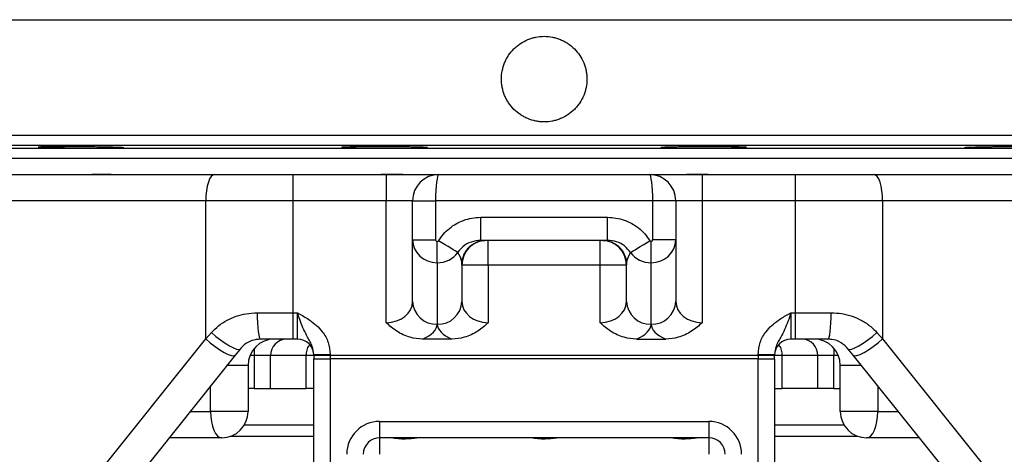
# Model space of a CAD drawing. Header units: millimetres. Extents: x 1452 to 2791, y 499 to 3301.
# Tile 4 of 38: x 1868 to 2167, y 1534 to 1666. Entities that reach past the tile are written whole.
import ezdxf

# ---------------------------------------------------------------- set-up
doc = ezdxf.new("R2010")
doc.units = ezdxf.units.MM

msp = doc.modelspace()

# ---------------------------------------------------------------- linework, layer by layer
at = {"color": 1, "linetype": 'Continuous', "lineweight": 25}
for p, q in [((1672.41, 1666.49), (2382.41, 1666.49)), ((1672.41, 1631.38), (2382.41, 1631.38)), ((1675.36, 1628.38), (2379.46, 1628.38)), ((1731.11, 1627.41), (2323.71, 1627.41)), ((1939.41, 1564.44), (1937.99, 1564.44)), ((1957.41, 1564.44), (1955.11, 1564.44)), ((2099.71, 1564.44), (2097.41, 1564.44)), ((2116.82, 1564.44), (2115.41, 1564.44)), ((1937.41, 1561.44), (1931.01, 1561.44)), ((2123.81, 1561.44), (2117.41, 1561.44)), ((1926.03, 1547.44), (1926.03, 1555.21)), ((2128.79, 1555.21), (2128.79, 1547.44)), ((1919.81, 1547.44), (1926.03, 1547.44)), ((2128.79, 1547.44), (2135.01, 1547.44)), ((1936.32, 1543.4), (1957.41, 1543.4)), ((2097.41, 1543.4), (2118.5, 1543.4)), ((1957.41, 1539.86), (1931.99, 1539.86)), ((2122.82, 1539.86), (2097.41, 1539.86))]:
    msp.add_line(p, q, dxfattribs=at)
at = {"color": 7, "linetype": 'Continuous', "lineweight": 25}
for p, q in [((1734.91, 1624.44), (2319.91, 1624.44)), ((1734.91, 1624.44), (2027.41, 1624.44)), ((2027.41, 1624.44), (2319.91, 1624.44)), ((1738.77, 1619.44), (1927.22, 1619.44)), ((1927.22, 1619.44), (1951, 1619.44)), ((1951, 1619.44), (1951, 1611.44)), ((1951, 1619.44), (1979.41, 1619.44)), ((1979.41, 1619.44), (1979.41, 1611.44)), ((1979.41, 1619.44), (1995.41, 1619.44)), ((1995.41, 1619.44), (2059.41, 1619.44)), ((2059.41, 1619.44), (2075.41, 1619.44)), ((2075.41, 1619.44), (2075.41, 1611.44)), ((2075.41, 1619.44), (2103.81, 1619.44)), ((2103.81, 1611.44), (2103.81, 1619.44)), ((2103.81, 1619.44), (2127.6, 1619.44)), ((2127.6, 1619.44), (2316.05, 1619.44)), ((1924.58, 1611.44), (1737.41, 1611.44)), ((1924.58, 1569.5), (1924.58, 1611.44)), ((1951, 1611.44), (1924.58, 1611.44)), ((1951, 1611.44), (1951, 1577.44)), ((1979.41, 1611.44), (1951, 1611.44)), ((1987.41, 1611.44), (1979.41, 1611.44)), ((1979.41, 1574.44), (1979.41, 1611.44)), ((1987.41, 1611.44), (1994.41, 1611.44)), ((1987.41, 1599.64), (1987.41, 1611.44)), ((1994.41, 1611.44), (1994.41, 1599.64)), ((2060.41, 1611.44), (1994.41, 1611.44)), ((2067.41, 1611.44), (2060.41, 1611.44)), ((2060.41, 1599.64), (2060.41, 1611.44)), ((2067.41, 1611.44), (2067.41, 1599.64)), ((2075.41, 1611.44), (2067.41, 1611.44)), ((2075.41, 1611.44), (2075.41, 1574.44)), ((2103.81, 1611.44), (2075.41, 1611.44)), ((2103.81, 1577.44), (2103.81, 1611.44)), ((2130.24, 1611.44), (2103.81, 1611.44)), ((2130.24, 1611.44), (2130.24, 1569.5)), ((2317.41, 1611.44), (2130.24, 1611.44)), ((2008.11, 1599.44), (2008.11, 1606.44)), ((2008.11, 1606.44), (2046.7, 1606.44)), ((2046.7, 1599.44), (2046.7, 1606.44)), ((1987.41, 1599.64), (1994.41, 1599.64)), ((1987.41, 1580.89), (1987.41, 1599.64)), ((1994.91, 1592.64), (1994.91, 1599.1)), ((2046.7, 1599.44), (2008.11, 1599.44)), ((2010.41, 1591.94), (2010.41, 1599.44)), ((2044.41, 1591.94), (2044.41, 1599.44)), ((2059.91, 1592.64), (2059.91, 1599.1)), ((2067.41, 1599.64), (2060.41, 1599.64)), ((2067.41, 1599.64), (2067.41, 1580.89)), ((1994.91, 1592.64), (1994.91, 1573.97)), ((2002.41, 1592.05), (2002.35, 1592.82)), ((2002.41, 1592.05), (2002.41, 1580.89)), ((2010.41, 1591.94), (2002.41, 1591.94)), ((2010.41, 1591.94), (2010.41, 1574.44)), ((2044.41, 1591.94), (2010.41, 1591.94)), ((2052.41, 1591.94), (2044.41, 1591.94)), ((2044.41, 1574.44), (2044.41, 1591.94)), ((2052.47, 1592.82), (2052.41, 1592.05)), ((2052.41, 1592.05), (2052.41, 1592.07)), ((2052.41, 1580.89), (2052.41, 1592.05)), ((2059.91, 1573.97), (2059.91, 1592.64)), ((1940.17, 1577.44), (1951, 1577.44)), ((1951, 1577.44), (1952.41, 1577.44)), ((1951, 1577.44), (1951, 1569.44)), ((1952.41, 1569.44), (1952.41, 1577.44)), ((2102.41, 1577.44), (2102.41, 1569.44)), ((2102.41, 1577.44), (2103.81, 1577.44)), ((2103.81, 1577.44), (2114.65, 1577.44)), ((2103.81, 1569.44), (2103.81, 1577.44)), ((1924.58, 1569.5), (1926.29, 1571.43)), ((2128.53, 1571.43), (2130.24, 1569.5)), ((1737.41, 1335.55), (1924.58, 1569.5)), ((1951, 1569.44), (1941.25, 1569.44)), ((1952.41, 1569.44), (1951, 1569.44)), ((1999.37, 1569.44), (1990.44, 1569.44)), ((2055.44, 1569.44), (2064.37, 1569.44)), ((2103.81, 1569.44), (2102.41, 1569.44)), ((2113.56, 1569.44), (2103.81, 1569.44)), ((2130.24, 1569.5), (2317.41, 1335.55)), ((1935.01, 1566.43), (1933.47, 1564.51)), ((2121.35, 1564.51), (2119.81, 1566.43)), ((1933.47, 1564.51), (1746.3, 1330.55)), ((1944.26, 1564.44), (1939.41, 1564.44)), ((1939.41, 1554.44), (1939.41, 1564.44)), ((1944.26, 1554.44), (1944.26, 1564.44)), ((1955.11, 1564.44), (1944.26, 1564.44)), ((1955.11, 1554.44), (1955.11, 1564.44)), ((1957.41, 1564.79), (1962.41, 1564.79)), ((1957.41, 1564.44), (1957.41, 1564.79)), ((1962.41, 1564.44), (1957.41, 1564.44)), ((1957.41, 1563.44), (1962.41, 1563.44)), ((1957.41, 1486.07), (1957.41, 1563.44)), ((1962.41, 1564.79), (1962.41, 1564.44)), ((2092.41, 1564.44), (1962.41, 1564.44)), ((1962.41, 1564.44), (1962.41, 1563.44)), ((1962.41, 1563.44), (1962.41, 1486.07)), ((2092.41, 1563.44), (1962.41, 1563.44)), ((2092.41, 1564.79), (2097.41, 1564.79)), ((2092.41, 1564.44), (2092.41, 1564.79)), ((2097.41, 1564.44), (2092.41, 1564.44)), ((2092.41, 1564.44), (2092.41, 1563.44)), ((2092.41, 1486.07), (2092.41, 1563.44)), ((2092.41, 1563.44), (2097.41, 1563.44)), ((2097.41, 1564.79), (2097.41, 1564.44)), ((2097.41, 1563.44), (2097.41, 1486.07)), ((2110.55, 1564.44), (2099.71, 1564.44)), ((2099.71, 1554.44), (2099.71, 1564.44)), ((2115.41, 1564.44), (2110.55, 1564.44)), ((2110.55, 1554.44), (2110.55, 1564.44)), ((2115.41, 1554.44), (2115.41, 1564.44)), ((2308.52, 1330.55), (2121.35, 1564.51)), ((1937.41, 1561.44), (1937.41, 1547.44)), ((2117.41, 1547.44), (2117.41, 1561.44)), ((1939.41, 1554.44), (1937.41, 1554.44)), ((1939.41, 1554.44), (1944.26, 1554.44)), ((1944.26, 1554.44), (1955.11, 1554.44)), ((1957.41, 1554.44), (1955.11, 1554.44)), ((2097.41, 1554.44), (2099.71, 1554.44)), ((2110.55, 1554.44), (2099.71, 1554.44)), ((2115.41, 1554.44), (2110.55, 1554.44)), ((2115.41, 1554.44), (2117.41, 1554.44)), ((1937.41, 1547.44), (1926.03, 1547.44)), ((2128.79, 1547.44), (2117.41, 1547.44)), ((1977.41, 1544.44), (2077.41, 1544.44)), ((1977.41, 1544.44), (1977.41, 1539.44)), ((2077.41, 1544.44), (2077.41, 1539.44)), ((1929.41, 1539.44), (1913.41, 1539.44)), ((2077.41, 1539.44), (1977.41, 1539.44)), ((1977.41, 1539.44), (1977.41, 1534.44)), ((2077.41, 1539.44), (2077.41, 1534.44)), ((2141.41, 1539.44), (2125.41, 1539.44))]:
    msp.add_line(p, q, dxfattribs=at)
at = {"color": 7, "linetype": 'Continuous', "lineweight": 25, "flags": 128}
for points in [[(1927.22, 1619.44), (1926.7, 1619.28), (1926.21, 1618.83), (1925.75, 1618.09), (1925.35, 1617.09), (1925.02, 1615.88), (1924.78, 1614.5), (1924.63, 1613), (1924.58, 1611.44)], [(2130.24, 1611.44), (2130.19, 1613), (2130.04, 1614.5), (2129.8, 1615.88), (2129.47, 1617.09), (2129.07, 1618.09), (2128.61, 1618.83), (2128.11, 1619.28), (2127.6, 1619.44)], [(2001.15, 1595.77), (2000.86, 1595.95), (2000.4, 1596.23), (1999.8, 1596.6), (1999.07, 1597.05), (1998.23, 1597.56), (1997.31, 1598.13), (1996.33, 1598.73), (1995.32, 1599.34)], [(2053.66, 1595.77), (2053.96, 1595.95), (2054.42, 1596.23), (2055.02, 1596.6), (2055.75, 1597.05), (2056.59, 1597.56), (2057.51, 1598.13), (2058.49, 1598.73), (2059.49, 1599.34)], [(2052.41, 1592.05), (2052.29, 1593.4), (2052.28, 1593.42)], [(1940.17, 1577.44), (1940.19, 1575.87), (1940.25, 1574.37), (1940.35, 1572.99), (1940.49, 1571.78), (1940.65, 1570.78), (1940.84, 1570.04), (1941.04, 1569.59), (1941.25, 1569.44)], [(2113.56, 1569.44), (2113.77, 1569.59), (2113.98, 1570.04), (2114.17, 1570.78), (2114.33, 1571.78), (2114.46, 1572.99), (2114.56, 1574.37), (2114.63, 1575.87), (2114.65, 1577.44)], [(1926.29, 1571.43), (1927.66, 1570.27), (1929.09, 1569.17), (1930.5, 1568.19), (1931.82, 1567.37), (1932.99, 1566.76), (1933.94, 1566.39), (1934.62, 1566.28), (1935.01, 1566.43)], [(2119.81, 1566.43), (2120.19, 1566.28), (2120.88, 1566.39), (2121.83, 1566.76), (2122.99, 1567.37), (2124.32, 1568.19), (2125.73, 1569.17), (2127.16, 1570.27), (2128.53, 1571.43)], [(1924.58, 1569.5), (1925.95, 1568.33), (1927.39, 1567.22), (1928.83, 1566.22), (1930.18, 1565.4), (1931.37, 1564.79), (1932.35, 1564.43), (1933.06, 1564.33), (1933.47, 1564.51)], [(2121.35, 1564.51), (2121.76, 1564.33), (2122.47, 1564.43), (2123.44, 1564.79), (2124.64, 1565.4), (2125.99, 1566.22), (2127.42, 1567.22), (2128.86, 1568.33), (2130.24, 1569.5)], [(1926.03, 1547.44), (1926.09, 1545.87), (1926.28, 1544.37), (1926.6, 1542.99), (1927.02, 1541.78), (1927.53, 1540.78), (1928.11, 1540.04), (1928.75, 1539.59), (1929.41, 1539.44)], [(2125.41, 1539.44), (2126.07, 1539.59), (2126.7, 1540.04), (2127.29, 1540.78), (2127.8, 1541.78), (2128.22, 1542.99), (2128.53, 1544.37), (2128.72, 1545.87), (2128.79, 1547.44)]]:
    msp.add_lwpolyline(points, dxfattribs=at)
at = {"color": 7, "linetype": 'Continuous', "lineweight": 25}
for centre, radius, start, end in [((1995.41, 1611.44), 8, 90, 180), ((2059.41, 1611.44), 8, 0, 90), ((2009.79, 1591.94), 7.49, 90.0293, 173.2992), ((2009.91, 1591.94), 7.5, 91.3456, 180.3256), ((2044.91, 1591.94), 7.5, 0, 90), ((2045.03, 1591.94), 7.49, 6.7008, 89.9707), ((1994.63, 1581.19), 7.23, 182.3828, 272.1984), ((1995.19, 1581.19), 7.23, 267.8016, 357.6172), ((2059.63, 1581.19), 7.23, 182.3828, 272.1984), ((2060.19, 1581.19), 7.23, 267.8016, 357.6172), ((1945.41, 1561.44), 8, 90, 180), ((1949.15, 1564.55), 4.88, 91.4741, 181.3998), ((1952.41, 1564.44), 5, 0, 90), ((2102.41, 1564.44), 5, 90, 180), ((2105.67, 1564.55), 4.88, 358.6002, 88.5259), ((2109.41, 1561.44), 8, 0, 90), ((1962.41, 1563.44), 5, 168.463, 180), ((2092.41, 1563.44), 5, 0, 11.537), ((1929.41, 1547.44), 8, 270, 0), ((2125.41, 1547.44), 8, 180, 270), ((1977.41, 1534.44), 10, 90, 180), ((2077.41, 1534.44), 10, 0, 90), ((1977.41, 1534.44), 5, 90, 180), ((2077.41, 1534.44), 5, 0, 90)]:
    msp.add_arc(centre, radius, start, end, dxfattribs=at)
at = {"color": 1, "linetype": 'Continuous', "lineweight": 25}
for centre, start, end in [((1922.18, 1564.49), 359.8139, 6.9641), ((2132.64, 1564.49), 173.0359, 180.1861)]:
    msp.add_arc(centre, 17.23, start, end, dxfattribs=at)
at = {"color": 7, "linetype": 'Continuous', "lineweight": 25}
for centre, major_axis, ratio, start_param, end_param in [((1995.41, 1611.44), (0, 8), 0.125, 0, 1.570796), ((2059.41, 1611.44), (0, 8), 0.125, 4.712389, 6.283185), ((1994.91, 1599.64), (7.5, 0), 0.933761, 3.141593, 4.712389), ((1994.91, 1599.64), (0, 0.542), 0.923077, 1.570796, 3.141593), ((1994.91, 1599.64), (0, -0.542), 0.923077, 0, 0.984224), ((2059.91, 1599.64), (0, 0.542), 0.923077, 2.157369, 3.141593), ((2059.91, 1599.64), (0, -0.542), 0.923077, 0, 1.570796), ((2059.91, 1599.64), (7.5, 0), 0.933761, 4.712389, 6.283185), ((1994.91, 1599.64), (7.5, 0), 0.933761, 4.712389, 5.696613), ((1994.91, 1591.94), (7.5, 0), 0.923077, 0.1275, 0.586573), ((2059.91, 1591.94), (7.5, 0), 0.923077, 2.55502, 3.014092), ((2059.91, 1599.64), (7.5, 0), 0.933761, 3.728165, 4.712389), ((1979.41, 1580.89), (8, 0), 0.807292, 4.712389, 6.283185), ((2010.41, 1580.89), (8, 0), 0.807292, 3.141593, 4.712389), ((2044.41, 1580.89), (8, 0), 0.807292, 4.712389, 6.283185), ((2075.41, 1580.89), (8, 0), 0.807292, 3.141593, 4.712389), ((1979.41, 1573.97), (15.5, 0), 0.416667, 5.504656, 6.283185), ((2010.41, 1573.97), (15.5, 0), 0.416667, 3.141593, 3.920122), ((2044.41, 1573.97), (15.5, 0), 0.416667, 5.504656, 6.283185), ((2075.41, 1573.97), (15.5, 0), 0.416667, 3.141593, 3.920122)]:
    msp.add_ellipse(centre, major_axis=major_axis, ratio=ratio, start_param=start_param, end_param=end_param, dxfattribs=at)
for points, knots in [([(2027.41, 1661.44), (2026.55, 1661.44), (2025.7, 1661.35), (2024.46, 1661.1), (2024.05, 1661), (2023.23, 1660.75), (2022.82, 1660.61), (2021.64, 1660.12), (2020.9, 1659.72), (2019.84, 1659.01), (2019.49, 1658.76), (2018.83, 1658.21), (2018.51, 1657.93), (2017.62, 1657.03), (2017.08, 1656.37), (2016.36, 1655.31), (2016.14, 1654.94), (2015.74, 1654.19), (2015.38, 1653.42), (2015.09, 1652.62), (2014.85, 1651.81), (2014.74, 1651.39), (2014.49, 1650.13), (2014.41, 1649.29), (2014.41, 1648.02), (2014.43, 1647.59), (2014.51, 1646.74), (2014.58, 1646.32), (2014.82, 1645.07), (2015.07, 1644.26), (2015.56, 1643.08), (2015.74, 1642.69), (2016.14, 1641.93), (2016.36, 1641.57), (2017.07, 1640.51), (2017.6, 1639.85), (2018.82, 1638.64), (2019.48, 1638.1), (2020.53, 1637.4), (2020.89, 1637.18), (2021.65, 1636.77), (2022.04, 1636.59), (2023.22, 1636.1), (2024.03, 1635.85), (2025.28, 1635.6), (2025.7, 1635.54), (2026.55, 1635.46), (2026.98, 1635.44), (2028.25, 1635.44), (2029.1, 1635.52), (2030.35, 1635.77), (2030.77, 1635.87), (2031.59, 1636.12), (2032.38, 1636.4), (2033.15, 1636.76), (2033.9, 1637.16), (2034.27, 1637.38), (2035.34, 1638.1), (2035.99, 1638.64), (2036.89, 1639.53), (2037.18, 1639.85), (2037.72, 1640.51), (2037.98, 1640.85), (2038.69, 1641.91), (2039.09, 1642.66), (2039.58, 1643.84), (2039.72, 1644.24), (2039.97, 1645.06), (2040.07, 1645.47), (2040.32, 1646.72), (2040.41, 1647.57), (2040.41, 1648.85), (2040.39, 1649.28), (2040.31, 1650.12), (2040.24, 1650.54), (2040.08, 1651.37), (2039.98, 1651.79), (2039.73, 1652.6), (2039.59, 1653.01), (2039.1, 1654.19), (2038.7, 1654.94), (2037.76, 1656.35), (2037.21, 1657.02), (2036.01, 1658.22), (2035.35, 1658.76), (2034.29, 1659.47), (2033.92, 1659.69), (2033.17, 1660.1), (2032.4, 1660.46), (2031.61, 1660.75), (2030.79, 1660.99), (2030.38, 1661.1), (2029.12, 1661.35), (2028.27, 1661.44), (2027.41, 1661.44)], [0, 0, 0, 0, 0.03125, 0.03125, 0.046875, 0.046875, 0.0625, 0.0625, 0.09375, 0.09375, 0.109375, 0.109375, 0.125, 0.125, 0.15625, 0.15625, 0.171875, 0.171875, 0.1875, 0.203125, 0.203125, 0.21875, 0.21875, 0.25, 0.25, 0.265625, 0.265625, 0.28125, 0.28125, 0.3125, 0.3125, 0.328125, 0.328125, 0.34375, 0.34375, 0.375, 0.375, 0.40625, 0.40625, 0.421875, 0.421875, 0.4375, 0.4375, 0.46875, 0.46875, 0.484375, 0.484375, 0.5, 0.5, 0.53125, 0.53125, 0.546875, 0.546875, 0.5625, 0.578125, 0.578125, 0.59375, 0.59375, 0.625, 0.625, 0.640625, 0.640625, 0.65625, 0.65625, 0.6875, 0.6875, 0.703125, 0.703125, 0.71875, 0.71875, 0.75, 0.75, 0.765625, 0.765625, 0.78125, 0.78125, 0.796875, 0.796875, 0.8125, 0.8125, 0.84375, 0.84375, 0.875, 0.875, 0.90625, 0.90625, 0.921875, 0.921875, 0.9375, 0.953125, 0.953125, 0.96875, 0.96875, 1, 1, 1, 1]), ([(1895.87, 1627.43), (1895.32, 1627.43), (1894.24, 1627.42), (1892.33, 1627.42), (1890.28, 1627.43), (1888.12, 1627.44), (1885.92, 1627.45), (1883.74, 1627.48), (1881.65, 1627.51), (1879.69, 1627.54), (1877.94, 1627.57), (1876.43, 1627.61), (1875.22, 1627.65), (1874.32, 1627.69), (1873.79, 1627.72), (1873.61, 1627.76), (1873.81, 1627.79), (1874.37, 1627.82), (1875.28, 1627.84), (1876.51, 1627.86), (1878.04, 1627.87), (1879.8, 1627.88), (1881.77, 1627.88), (1883.87, 1627.87), (1886.05, 1627.86), (1888.25, 1627.84), (1890.4, 1627.82), (1892.45, 1627.79), (1894.33, 1627.76), (1896, 1627.72), (1897.4, 1627.69), (1898.5, 1627.65), (1899.26, 1627.61), (1899.67, 1627.57), (1899.7, 1627.54), (1899.37, 1627.5), (1898.67, 1627.48), (1897.57, 1627.45), (1896.47, 1627.44), (1895.87, 1627.43)], [0, 0, 0, 0, 0.026841, 0.053682, 0.080524, 0.107365, 0.134207, 0.161048, 0.187893, 0.214737, 0.241586, 0.268435, 0.295286, 0.322139, 0.348993, 0.375846, 0.402698, 0.429551, 0.4564, 0.483249, 0.510094, 0.536939, 0.563782, 0.590624, 0.617466, 0.644308, 0.671151, 0.697995, 0.724842, 0.751689, 0.77854, 0.80539, 0.832243, 0.859096, 0.88595, 0.912803, 0.939654, 0.966505, 1, 1, 1, 1]), ([(1988.11, 1627.47), (1987.57, 1627.46), (1986.48, 1627.45), (1984.57, 1627.43), (1982.52, 1627.42), (1980.36, 1627.42), (1978.16, 1627.43), (1975.98, 1627.44), (1973.89, 1627.46), (1971.94, 1627.48), (1970.18, 1627.51), (1968.67, 1627.54), (1967.46, 1627.58), (1966.57, 1627.62), (1966.03, 1627.65), (1965.85, 1627.69), (1966.05, 1627.73), (1966.61, 1627.76), (1967.52, 1627.79), (1968.75, 1627.82), (1970.28, 1627.84), (1972.04, 1627.86), (1974.01, 1627.87), (1976.11, 1627.88), (1978.29, 1627.88), (1980.49, 1627.87), (1982.64, 1627.86), (1984.69, 1627.84), (1986.58, 1627.81), (1988.24, 1627.79), (1989.64, 1627.75), (1990.74, 1627.72), (1991.5, 1627.68), (1991.91, 1627.64), (1991.94, 1627.6), (1991.61, 1627.57), (1990.91, 1627.53), (1989.81, 1627.5), (1988.72, 1627.48), (1988.11, 1627.47)], [0, 0, 0, 0, 0.026843, 0.053686, 0.080529, 0.107372, 0.134214, 0.161055, 0.187897, 0.214739, 0.241583, 0.268428, 0.295277, 0.322126, 0.348978, 0.37583, 0.402685, 0.429538, 0.45639, 0.483242, 0.510091, 0.536939, 0.563785, 0.59063, 0.617472, 0.644314, 0.671156, 0.697998, 0.724842, 0.751686, 0.778533, 0.80538, 0.832231, 0.859082, 0.885935, 0.912788, 0.939641, 0.966494, 1, 1, 1, 1]), ([(2085.1, 1627.52), (2084.56, 1627.51), (2083.47, 1627.49), (2081.56, 1627.46), (2079.51, 1627.44), (2077.35, 1627.43), (2075.15, 1627.42), (2072.97, 1627.42), (2070.88, 1627.43), (2068.92, 1627.44), (2067.17, 1627.46), (2065.66, 1627.48), (2064.45, 1627.51), (2063.56, 1627.55), (2063.02, 1627.58), (2062.84, 1627.62), (2063.04, 1627.66), (2063.6, 1627.7), (2064.51, 1627.73), (2065.74, 1627.77), (2067.27, 1627.8), (2069.03, 1627.82), (2071, 1627.85), (2073.1, 1627.86), (2075.28, 1627.87), (2077.48, 1627.88), (2079.63, 1627.88), (2081.68, 1627.87), (2083.56, 1627.85), (2085.23, 1627.83), (2086.63, 1627.81), (2087.73, 1627.78), (2088.49, 1627.75), (2088.9, 1627.71), (2088.93, 1627.68), (2088.6, 1627.64), (2087.9, 1627.6), (2086.8, 1627.56), (2085.71, 1627.53), (2085.1, 1627.52)], [0, 0, 0, 0, 0.026846, 0.053693, 0.080539, 0.107386, 0.13423, 0.161073, 0.187915, 0.214756, 0.241598, 0.26844, 0.295285, 0.322129, 0.348979, 0.375828, 0.40268, 0.429533, 0.456387, 0.48324, 0.510092, 0.536944, 0.563793, 0.590641, 0.617486, 0.644331, 0.671173, 0.698015, 0.724857, 0.751699, 0.778543, 0.805387, 0.832234, 0.859082, 0.885933, 0.912784, 0.939637, 0.96649, 1, 1, 1, 1]), ([(2177.34, 1627.58), (2176.73, 1627.57), (2176.08, 1627.56), (2175.02, 1627.54), (2174.66, 1627.53), (2173.91, 1627.52), (2173.52, 1627.51), (2172.34, 1627.49), (2171.53, 1627.48), (2170.28, 1627.47), (2169.85, 1627.46), (2169, 1627.46), (2168.57, 1627.45), (2167.3, 1627.44), (2166.46, 1627.44), (2165.2, 1627.43), (2164.78, 1627.43), (2163.97, 1627.43), (2163.17, 1627.42), (2162.4, 1627.42), (2161.65, 1627.42), (2161.28, 1627.42), (2160.22, 1627.43), (2159.56, 1627.43), (2158.66, 1627.44), (2158.37, 1627.44), (2157.83, 1627.45), (2157.58, 1627.45), (2156.87, 1627.46), (2156.47, 1627.47), (2155.98, 1627.48), (2155.83, 1627.49), (2155.58, 1627.5), (2155.48, 1627.51), (2155.23, 1627.52), (2155.15, 1627.54), (2155.14, 1627.56), (2155.23, 1627.58), (2155.47, 1627.6), (2155.58, 1627.61), (2155.82, 1627.62), (2155.97, 1627.63), (2156.46, 1627.65), (2156.86, 1627.67), (2157.56, 1627.69), (2157.82, 1627.7), (2158.36, 1627.71), (2158.65, 1627.72), (2159.55, 1627.74), (2160.2, 1627.75), (2161.26, 1627.77), (2161.63, 1627.78), (2162.38, 1627.79), (2163.15, 1627.8), (2163.95, 1627.81), (2164.76, 1627.82), (2165.18, 1627.83), (2166.44, 1627.84), (2167.28, 1627.85), (2168.55, 1627.86), (2168.98, 1627.86), (2169.83, 1627.86), (2170.25, 1627.87), (2171.5, 1627.87), (2172.31, 1627.88), (2173.5, 1627.88), (2173.88, 1627.88), (2174.64, 1627.88), (2175, 1627.88), (2176.06, 1627.87), (2176.72, 1627.87), (2177.63, 1627.86), (2177.92, 1627.86), (2178.46, 1627.86), (2178.96, 1627.85), (2179.4, 1627.84), (2179.8, 1627.83), (2179.99, 1627.83), (2180.48, 1627.82), (2180.72, 1627.81), (2181.06, 1627.78), (2181.14, 1627.77), (2181.15, 1627.74), (2181.06, 1627.73), (2180.82, 1627.71), (2180.71, 1627.7), (2180.47, 1627.69), (2180.18, 1627.67), (2179.82, 1627.66), (2179.42, 1627.64), (2179.2, 1627.64), (2178.49, 1627.61), (2177.95, 1627.6), (2177.34, 1627.58)], [0, 0, 0, 0, 0.03125, 0.03125, 0.046875, 0.046875, 0.0625, 0.0625, 0.09375, 0.09375, 0.109375, 0.109375, 0.125, 0.125, 0.15625, 0.15625, 0.171875, 0.171875, 0.1875, 0.203125, 0.203125, 0.21875, 0.21875, 0.25, 0.25, 0.265625, 0.265625, 0.28125, 0.28125, 0.3125, 0.3125, 0.328125, 0.328125, 0.34375, 0.34375, 0.375, 0.375, 0.40625, 0.40625, 0.421875, 0.421875, 0.4375, 0.4375, 0.46875, 0.46875, 0.484375, 0.484375, 0.5, 0.5, 0.53125, 0.53125, 0.546875, 0.546875, 0.5625, 0.578125, 0.578125, 0.59375, 0.59375, 0.625, 0.625, 0.640625, 0.640625, 0.65625, 0.65625, 0.6875, 0.6875, 0.703125, 0.703125, 0.71875, 0.71875, 0.75, 0.75, 0.765625, 0.765625, 0.78125, 0.796875, 0.796875, 0.8125, 0.8125, 0.84375, 0.84375, 0.875, 0.875, 0.90625, 0.90625, 0.921875, 0.921875, 0.9375, 0.953125, 0.953125, 0.96875, 0.96875, 1, 1, 1, 1]), ([(1887.28, 1619.45), (1887.97, 1619.46), (1889.52, 1619.5), (1891.84, 1619.6), (1894.21, 1619.6), (1896.15, 1619.49), (1897.17, 1619.46), (1897.56, 1619.45)], [0, 0, 0, 0, 0.177841, 0.396173, 0.622856, 0.855775, 1, 1, 1, 1]), ([(1975.25, 1619.45), (1975.92, 1619.46), (1977.43, 1619.5), (1979.87, 1619.6), (1982.51, 1619.6), (1984.92, 1619.48), (1986.35, 1619.45), (1986.98, 1619.44)], [0, 0, 0, 0, 0.1669099, 0.3783278, 0.5978317, 0.8233726, 1, 1, 1, 1]), ([(2067.84, 1619.44), (2068.57, 1619.45), (2070.07, 1619.49), (2072.55, 1619.6), (2075.19, 1619.6), (2077.55, 1619.49), (2078.99, 1619.46), (2079.52, 1619.45)], [0, 0, 0, 0, 0.206943, 0.419161, 0.639496, 0.865893, 1, 1, 1, 1]), ([(1995.32, 1599.34), (1995.79, 1600.02), (1996.73, 1601.4), (1998.55, 1603.11), (2000.62, 1604.53), (2002.92, 1605.59), (2005.45, 1606.3), (2007.22, 1606.39), (2008.11, 1606.44)], [0, 0, 0, 0, 0.16101, 0.326779, 0.487759, 0.653248, 0.823965, 1, 1, 1, 1]), ([(2046.7, 1606.44), (2047.54, 1606.4), (2049.25, 1606.31), (2051.72, 1605.65), (2054.07, 1604.61), (2056.18, 1603.19), (2058.05, 1601.44), (2059.01, 1600.05), (2059.49, 1599.34)], [0, 0, 0, 0, 0.164839, 0.33445, 0.499291, 0.668955, 0.832028, 1, 1, 1, 1]), ([(2008.11, 1599.44), (2007.14, 1599.34), (2005.2, 1599.13), (2002.74, 1597.75), (2001.64, 1596.38), (2001.15, 1595.77)], [0, 0, 0, 0, 0.357304, 0.714618, 1, 1, 1, 1]), ([(2002.42, 1592.32), (2002.42, 1592.42), (2002.43, 1592.77), (2002.54, 1593.52), (2002.84, 1594.68), (2003.45, 1595.93), (2004.32, 1597.09), (2005.4, 1598.07), (2006.66, 1598.81), (2008.01, 1599.3), (2008.93, 1599.39), (2009.38, 1599.44)], [0, 0, 0, 0, 0.026326, 0.101668, 0.21361, 0.344699, 0.475285, 0.606932, 0.740239, 0.875034, 1, 1, 1, 1]), ([(2045.22, 1599.4), (2045.41, 1599.4), (2046.1, 1599.42), (2047.26, 1599.14), (2048.59, 1598.58), (2049.76, 1597.79), (2050.75, 1596.81), (2051.56, 1595.61), (2052.08, 1594.47), (2052.22, 1593.68), (2052.26, 1593.42)], [0, 0, 0, 0, 0.054488, 0.200972, 0.341508, 0.479221, 0.61785, 0.762783, 0.920916, 1, 1, 1, 1]), ([(2053.66, 1595.77), (2053.08, 1596.47), (2051.93, 1597.87), (2049.44, 1599.17), (2047.62, 1599.35), (2046.7, 1599.44)], [0, 0, 0, 0, 0.33139, 0.661866, 1, 1, 1, 1]), ([(1926.29, 1571.43), (1926.99, 1572.15), (1928.43, 1573.6), (1931.01, 1575.24), (1933.83, 1576.47), (1936.89, 1577.27), (1939.05, 1577.38), (1940.17, 1577.44)], [0, 0, 0, 0, 0.194084, 0.394132, 0.588072, 0.78705, 1, 1, 1, 1]), ([(1957.41, 1564.79), (1957.3, 1565.61), (1957.13, 1567.01), (1956.27, 1568.68), (1955.36, 1570.31), (1954.34, 1572.24), (1953.34, 1574.72), (1952.72, 1576.54), (1952.41, 1577.43), (1952.41, 1577.44)], [0, 0, 0, 0, 0.1736567, 0.2938098, 0.4156434, 0.6099083, 0.8075648, 0.9987124, 1, 1, 1, 1]), ([(1952.41, 1577.44), (1952.41, 1577.43), (1952.67, 1577.29), (1953.96, 1576.58), (1955.98, 1575.42), (1958.29, 1573.64), (1960.3, 1571.48), (1962.02, 1568.51), (1962.28, 1566.03), (1962.41, 1564.79)], [0, 0, 0, 0, 0.001175, 0.050997, 0.261146, 0.410539, 0.563449, 0.781443, 1, 1, 1, 1]), ([(2092.41, 1564.79), (2092.54, 1566.03), (2092.79, 1568.51), (2094.51, 1571.47), (2096.52, 1573.63), (2098.83, 1575.42), (2100.85, 1576.58), (2102.15, 1577.29), (2102.4, 1577.43), (2102.41, 1577.44)], [0, 0, 0, 0, 0.218562, 0.436561, 0.587538, 0.738848, 0.949002, 0.998825, 1, 1, 1, 1]), ([(2102.41, 1577.44), (2102.41, 1577.43), (2102.1, 1576.54), (2101.49, 1574.75), (2100.49, 1572.26), (2099.47, 1570.33), (2098.54, 1568.69), (2097.69, 1567.02), (2097.51, 1565.61), (2097.41, 1564.79)], [0, 0, 0, 0, 0.001288, 0.192433, 0.385444, 0.584364, 0.704929, 0.826345, 1, 1, 1, 1]), ([(2114.65, 1577.44), (2115.72, 1577.38), (2117.9, 1577.28), (2121.04, 1576.46), (2124, 1575.14), (2126.54, 1573.47), (2127.92, 1572.06), (2128.53, 1571.43)], [0, 0, 0, 0, 0.20465, 0.415176, 0.619834, 0.830675, 1, 1, 1, 1]), ([(1990.44, 1569.44), (1989.18, 1569.54), (1987.16, 1569.71), (1984.57, 1570.73), (1982.05, 1572.11), (1980.39, 1573.48), (1979.41, 1574.43), (1979.41, 1574.44)], [0, 0, 0, 0, 0.3054816, 0.4851309, 0.6686893, 0.9985535, 1, 1, 1, 1]), ([(2010.41, 1574.44), (2010.4, 1574.43), (2009.42, 1573.48), (2007.77, 1572.11), (2005.25, 1570.73), (2002.66, 1569.71), (2000.64, 1569.54), (1999.37, 1569.44)], [0, 0, 0, 0, 0.001446, 0.331315, 0.512977, 0.694515, 1, 1, 1, 1]), ([(2055.44, 1569.44), (2054.18, 1569.54), (2052.16, 1569.71), (2049.56, 1570.73), (2047.05, 1572.11), (2045.39, 1573.48), (2044.41, 1574.43), (2044.41, 1574.44)], [0, 0, 0, 0, 0.305485, 0.487023, 0.668685, 0.998554, 1, 1, 1, 1]), ([(2075.41, 1574.44), (2075.4, 1574.43), (2074.42, 1573.48), (2072.77, 1572.11), (2070.25, 1570.73), (2067.66, 1569.71), (2065.64, 1569.54), (2064.37, 1569.44)], [0, 0, 0, 0, 0.001446, 0.331315, 0.512977, 0.694514, 1, 1, 1, 1]), ([(1941.25, 1569.44), (1940.33, 1569.34), (1938.49, 1569.14), (1936.4, 1567.95), (1935.4, 1566.86), (1935.01, 1566.43)], [0, 0, 0, 0, 0.3772027, 0.7530285, 1, 1, 1, 1]), ([(2119.81, 1566.43), (2119.12, 1567.13), (2117.75, 1568.51), (2115.44, 1569.34), (2113.99, 1569.41), (2113.56, 1569.44)], [0, 0, 0, 0, 0.412345, 0.824895, 1, 1, 1, 1]), ([(1989.66, 1539.44), (1989.36, 1539.42), (1988.55, 1539.39), (1986.87, 1539.14), (1984.68, 1539.01), (1982.44, 1539.2), (1980.97, 1539.42), (1980.29, 1539.43), (1980.15, 1539.44)], [0, 0, 0, 0, 0.114048, 0.303132, 0.525535, 0.735465, 0.948508, 1, 1, 1, 1]), ([(2032.16, 1539.44), (2031.86, 1539.42), (2031.05, 1539.39), (2029.37, 1539.14), (2027.18, 1539.01), (2024.94, 1539.2), (2023.47, 1539.42), (2022.79, 1539.43), (2022.65, 1539.44)], [0, 0, 0, 0, 0.114048, 0.303132, 0.525535, 0.735465, 0.948508, 1, 1, 1, 1]), ([(2074.66, 1539.44), (2074.36, 1539.42), (2073.55, 1539.39), (2071.87, 1539.14), (2069.68, 1539.01), (2067.44, 1539.2), (2065.97, 1539.42), (2065.29, 1539.43), (2065.15, 1539.44)], [0, 0, 0, 0, 0.114048, 0.303132, 0.525535, 0.735465, 0.948508, 1, 1, 1, 1])]:
    msp.add_open_spline(points, degree=3, knots=knots, dxfattribs=at)
at = {"color": 1, "linetype": 'Continuous', "lineweight": 25}
for points, knots in [([(1955.11, 1564.44), (1955.16, 1564.98), (1955.27, 1566.08), (1955.73, 1567.19), (1956.13, 1567.59), (1956.16, 1567.63)], [0, 0, 0, 0, 0.4772991, 0.9544793, 1, 1, 1, 1]), ([(2098.65, 1567.63), (2098.69, 1567.59), (2099.09, 1567.19), (2099.55, 1566.08), (2099.66, 1564.98), (2099.71, 1564.44)], [0, 0, 0, 0, 0.0455207, 0.5227009, 1, 1, 1, 1])]:
    msp.add_open_spline(points, degree=3, knots=knots, dxfattribs=at)

doc.saveas('drawing.dxf')
